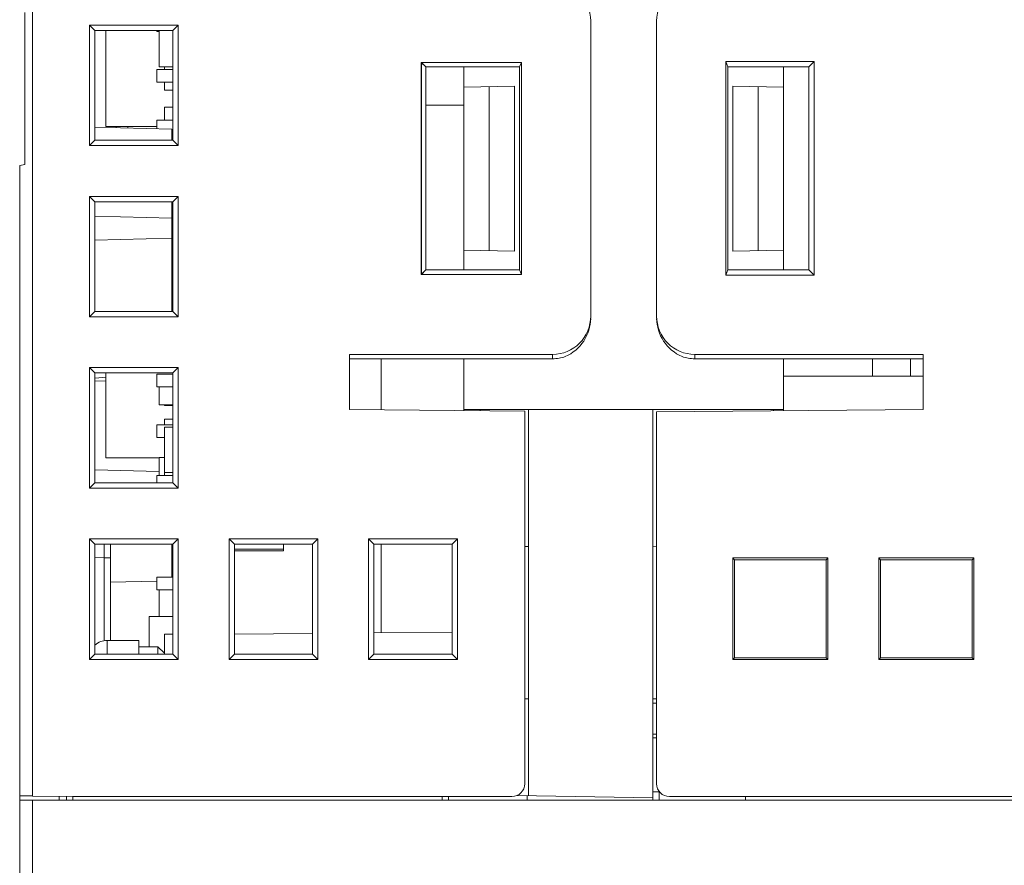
# Model space of a CAD drawing. Header units: millimetres. Extents: x -371 to 373, y -280 to 256.
# Tile 6 of 103: x -328 to -289, y -190 to -156. Entities that reach past the tile are written whole.
import ezdxf

# ---------------------------------------------------------------- set-up
doc = ezdxf.new("R2010")
doc.units = ezdxf.units.MM
doc.header["$MEASUREMENT"] = 0
doc.layers.add('layer 1', color=7, linetype='Continuous')

msp = doc.modelspace()

# ---------------------------------------------------------------- linework, layer by layer
at = {"layer": 'layer 1', "lineweight": 9}
for points in [[(-327.0582, -186.9752), (-327.0582, -186.9752), (-327.0582, -112.032), (-327.0582, -112.032)], [(-327.3582, -156.0849), (-327.3582, -156.0849), (-327.3582, -162.0849), (-327.3582, -162.0849)], [(-324.8082, -156.5849), (-324.8082, -156.5849), (-321.3082, -156.5849), (-321.3082, -156.5849)], [(-324.598, -156.7951), (-324.598, -156.7951), (-324.8082, -156.5849), (-324.8082, -156.5849)], [(-324.8082, -161.3349), (-324.8082, -161.3349), (-324.8082, -156.5849), (-324.8082, -156.5849)], [(-321.5184, -156.7951), (-321.5184, -156.7951), (-321.3082, -156.5849), (-321.3082, -156.5849)], [(-321.3082, -156.5849), (-321.3082, -156.5849), (-321.3082, -161.3349), (-321.3082, -161.3349)], [(-305.0582, -156.4156), (-305.0582, -156.4156), (-305.0582, -168.0542), (-305.0582, -168.0542)], [(-302.4582, -156.4156), (-302.4582, -156.4156), (-302.4582, -168.0542), (-302.4582, -168.0542)], [(-324.598, -156.7951), (-324.598, -156.7951), (-321.5184, -156.7951), (-321.5184, -156.7951)], [(-324.598, -161.1247), (-324.598, -161.1247), (-324.598, -156.7951), (-324.598, -156.7951)], [(-324.1579, -160.5849), (-324.1579, -160.5849), (-324.1579, -156.7951), (-324.1579, -156.7951)], [(-322.1582, -156.7951), (-322.1582, -156.7951), (-322.1582, -156.8349), (-322.1582, -156.8349)], [(-322.0579, -156.8349), (-322.0579, -156.8349), (-322.1582, -156.8349), (-322.1582, -156.8349)], [(-322.0579, -158.2349), (-322.0579, -158.2349), (-322.0579, -156.7951), (-322.0579, -156.7951)], [(-321.5184, -156.7951), (-321.5184, -156.7951), (-321.5184, -161.1247), (-321.5184, -161.1247)], [(-321.5184, -158.2349), (-321.5184, -158.2349), (-322.0579, -158.2349), (-322.0579, -158.2349)], [(-321.8579, -158.3349), (-321.8579, -158.3349), (-321.8579, -158.2349), (-321.8579, -158.2349)], [(-311.7338, -158.06), (-311.7338, -158.06), (-307.7883, -158.06), (-307.7883, -158.06)], [(-311.5589, -158.2349), (-311.5589, -158.2349), (-311.7338, -158.06), (-311.7338, -158.06)], [(-311.7338, -166.4099), (-311.7338, -166.4099), (-311.7338, -158.06), (-311.7338, -158.06)], [(-311.5544, -158.2349), (-311.5544, -158.2349), (-311.7293, -158.06), (-311.7293, -158.06)], [(-311.7293, -166.4099), (-311.7293, -166.4099), (-311.7293, -158.06), (-311.7293, -158.06)], [(-311.5589, -158.2349), (-311.5589, -158.2349), (-307.8582, -158.2349), (-307.8582, -158.2349)], [(-311.5589, -166.2349), (-311.5589, -166.2349), (-311.5589, -158.2349), (-311.5589, -158.2349)], [(-311.5544, -166.2349), (-311.5544, -166.2349), (-311.5544, -158.2349), (-311.5544, -158.2349)], [(-310.0582, -166.2349), (-310.0582, -166.2349), (-310.0582, -158.2349), (-310.0582, -158.2349)], [(-307.8582, -158.2349), (-307.8582, -158.2349), (-307.7883, -158.06), (-307.7883, -158.06)], [(-307.8582, -158.2349), (-307.8582, -158.2349), (-307.8582, -166.2349), (-307.8582, -166.2349)], [(-307.7883, -158.06), (-307.7883, -158.06), (-307.7883, -166.4099), (-307.7883, -166.4099)], [(-299.728, -158.0247), (-299.728, -158.0247), (-296.248, -158.0247), (-296.248, -158.0247)], [(-299.6582, -158.2349), (-299.6582, -158.2349), (-299.728, -158.0247), (-299.728, -158.0247)], [(-299.728, -166.4451), (-299.728, -166.4451), (-299.728, -158.0247), (-299.728, -158.0247)], [(-299.6582, -158.2349), (-299.6582, -158.2349), (-296.4582, -158.2349), (-296.4582, -158.2349)], [(-299.6582, -166.2349), (-299.6582, -166.2349), (-299.6582, -158.2349), (-299.6582, -158.2349)], [(-297.4582, -166.2349), (-297.4582, -166.2349), (-297.4582, -158.2349), (-297.4582, -158.2349)], [(-296.4582, -158.2349), (-296.4582, -158.2349), (-296.248, -158.0247), (-296.248, -158.0247)], [(-296.4582, -166.2349), (-296.4582, -166.2349), (-296.4582, -158.2349), (-296.4582, -158.2349)], [(-296.248, -158.0247), (-296.248, -158.0247), (-296.248, -166.4451), (-296.248, -166.4451)], [(-321.5184, -158.3349), (-321.5184, -158.3349), (-322.1582, -158.3349), (-322.1582, -158.3349)], [(-322.1582, -158.3349), (-322.1582, -158.3349), (-322.1582, -158.8349), (-322.1582, -158.8349)], [(-321.5184, -158.8349), (-321.5184, -158.8349), (-322.1582, -158.8349), (-322.1582, -158.8349)], [(-321.8579, -159.1449), (-321.8579, -159.1449), (-321.8579, -158.8349), (-321.8579, -158.8349)], [(-310.0582, -159.0248), (-310.0582, -159.0248), (-308.0582, -158.9899), (-308.0582, -158.9899)], [(-309.0582, -159.0074), (-309.0582, -159.0074), (-309.0582, -165.4725), (-309.0582, -165.4725)], [(-308.0582, -165.4899), (-308.0582, -165.4899), (-308.0582, -158.9899), (-308.0582, -158.9899)], [(-299.4582, -158.9899), (-299.4582, -158.9899), (-297.4582, -159.0248), (-297.4582, -159.0248)], [(-299.4582, -158.9899), (-299.4582, -158.9899), (-299.4582, -165.4899), (-299.4582, -165.4899)], [(-298.4582, -165.4725), (-298.4582, -165.4725), (-298.4582, -159.0074), (-298.4582, -159.0074)], [(-321.5184, -159.1449), (-321.5184, -159.1449), (-321.8579, -159.1449), (-321.8579, -159.1449)], [(-321.5184, -159.8249), (-321.5184, -159.8249), (-321.8579, -159.8249), (-321.8579, -159.8249)], [(-321.8579, -160.3349), (-321.8579, -160.3349), (-321.8579, -159.8249), (-321.8579, -159.8249)], [(-311.5544, -159.735), (-311.5544, -159.735), (-310.0582, -159.735), (-310.0582, -159.735)], [(-321.5582, -160.6897), (-321.5582, -160.6897), (-324.598, -160.6101), (-324.598, -160.6101)], [(-322.1582, -160.5849), (-322.1582, -160.5849), (-324.1579, -160.5849), (-324.1579, -160.5849)], [(-323.7582, -160.5849), (-323.7582, -160.5849), (-323.7582, -160.6321), (-323.7582, -160.6321)], [(-323.3003, -160.6441), (-323.3003, -160.6441), (-323.3003, -160.5849), (-323.3003, -160.5849)], [(-321.5184, -160.3349), (-321.5184, -160.3349), (-322.1582, -160.3349), (-322.1582, -160.3349)], [(-322.1582, -160.3349), (-322.1582, -160.3349), (-322.1582, -160.674), (-322.1582, -160.674)], [(-321.5582, -160.6897), (-321.5582, -160.6897), (-321.5582, -161.1247), (-321.5582, -161.1247)], [(-321.5184, -160.8349), (-321.5184, -160.8349), (-321.5582, -160.8349), (-321.5582, -160.8349)], [(-324.598, -161.1247), (-324.598, -161.1247), (-324.8082, -161.3349), (-324.8082, -161.3349)], [(-321.3082, -161.3349), (-321.3082, -161.3349), (-324.8082, -161.3349), (-324.8082, -161.3349)], [(-321.5184, -161.1247), (-321.5184, -161.1247), (-324.598, -161.1247), (-324.598, -161.1247)], [(-321.5184, -161.1247), (-321.5184, -161.1247), (-321.3082, -161.3349), (-321.3082, -161.3349)], [(-327.5582, -162.1202), (-327.5582, -162.1202), (-327.3582, -162.0849), (-327.3582, -162.0849)], [(-327.5582, -205.8778), (-327.5582, -205.8778), (-327.5582, -162.1202), (-327.5582, -162.1202)], [(-324.8082, -163.3349), (-324.8082, -163.3349), (-321.3082, -163.3349), (-321.3082, -163.3349)], [(-324.598, -163.5451), (-324.598, -163.5451), (-324.8082, -163.3349), (-324.8082, -163.3349)], [(-324.8082, -168.0849), (-324.8082, -168.0849), (-324.8082, -163.3349), (-324.8082, -163.3349)], [(-321.5184, -163.5451), (-321.5184, -163.5451), (-321.3082, -163.3349), (-321.3082, -163.3349)], [(-321.3082, -163.3349), (-321.3082, -163.3349), (-321.3082, -168.0849), (-321.3082, -168.0849)], [(-324.598, -163.5451), (-324.598, -163.5451), (-321.5184, -163.5451), (-321.5184, -163.5451)], [(-324.598, -167.8747), (-324.598, -167.8747), (-324.598, -163.5451), (-324.598, -163.5451)], [(-321.5582, -167.8747), (-321.5582, -167.8747), (-321.5582, -163.5451), (-321.5582, -163.5451)], [(-321.5184, -163.5451), (-321.5184, -163.5451), (-321.5184, -167.8747), (-321.5184, -167.8747)], [(-324.598, -164.1101), (-324.598, -164.1101), (-321.5582, -164.1897), (-321.5582, -164.1897)], [(-321.5184, -164.2149), (-321.5184, -164.2149), (-321.5582, -164.2149), (-321.5582, -164.2149)], [(-321.5184, -164.3349), (-321.5184, -164.3349), (-321.5582, -164.3349), (-321.5582, -164.3349)], [(-321.5184, -164.8349), (-321.5184, -164.8349), (-321.5582, -164.8349), (-321.5582, -164.8349)], [(-324.598, -165.0598), (-324.598, -165.0598), (-321.5582, -164.9802), (-321.5582, -164.9802)], [(-321.5184, -165.0449), (-321.5184, -165.0449), (-321.5582, -165.0449), (-321.5582, -165.0449)], [(-310.0582, -165.455), (-310.0582, -165.455), (-308.0582, -165.4899), (-308.0582, -165.4899)], [(-299.4582, -165.4899), (-299.4582, -165.4899), (-297.4582, -165.455), (-297.4582, -165.455)], [(-321.5184, -165.9849), (-321.5184, -165.9849), (-321.5582, -165.9849), (-321.5582, -165.9849)], [(-321.5184, -166.3349), (-321.5184, -166.3349), (-321.5582, -166.3349), (-321.5582, -166.3349)], [(-311.5589, -166.2349), (-311.5589, -166.2349), (-311.7338, -166.4099), (-311.7338, -166.4099)], [(-307.7883, -166.4099), (-307.7883, -166.4099), (-311.7338, -166.4099), (-311.7338, -166.4099)], [(-311.5544, -166.2349), (-311.5544, -166.2349), (-311.7293, -166.4099), (-311.7293, -166.4099)], [(-307.8582, -166.2349), (-307.8582, -166.2349), (-311.5589, -166.2349), (-311.5589, -166.2349)], [(-307.8582, -166.2349), (-307.8582, -166.2349), (-307.7883, -166.4099), (-307.7883, -166.4099)], [(-299.6582, -166.2349), (-299.6582, -166.2349), (-299.728, -166.4451), (-299.728, -166.4451)], [(-296.248, -166.4451), (-296.248, -166.4451), (-299.728, -166.4451), (-299.728, -166.4451)], [(-296.4582, -166.2349), (-296.4582, -166.2349), (-299.6582, -166.2349), (-299.6582, -166.2349)], [(-296.4582, -166.2349), (-296.4582, -166.2349), (-296.248, -166.4451), (-296.248, -166.4451)], [(-321.5184, -166.8349), (-321.5184, -166.8349), (-321.5582, -166.8349), (-321.5582, -166.8349)], [(-321.5184, -167.0549), (-321.5184, -167.0549), (-321.5582, -167.0549), (-321.5582, -167.0549)], [(-324.598, -167.8747), (-324.598, -167.8747), (-324.8082, -168.0849), (-324.8082, -168.0849)], [(-321.5184, -167.8747), (-321.5184, -167.8747), (-324.598, -167.8747), (-324.598, -167.8747)], [(-321.5184, -167.8747), (-321.5184, -167.8747), (-321.3082, -168.0849), (-321.3082, -168.0849)], [(-321.3082, -168.0849), (-321.3082, -168.0849), (-324.8082, -168.0849), (-324.8082, -168.0849)], [(-306.0582, -169.6488), (-305.4589, -169.3837), (-305.0582, -168.7798), (-305.0582, -168.1417)], [(-302.4582, -168.1417), (-302.4582, -168.7798), (-302.0575, -169.3837), (-301.4582, -169.6488)], [(-306.5582, -169.56), (-306.5582, -169.56), (-314.5582, -169.56), (-314.5582, -169.56)], [(-314.5582, -171.7393), (-314.5582, -171.7393), (-314.5582, -169.56), (-314.5582, -169.56)], [(-306.5582, -169.7349), (-306.5582, -169.7349), (-314.5582, -169.7349), (-314.5582, -169.7349)], [(-313.3082, -171.7502), (-313.3082, -171.7502), (-313.3082, -169.7349), (-313.3082, -169.7349)], [(-310.0582, -171.7786), (-310.0582, -171.7786), (-310.0582, -169.7349), (-310.0582, -169.7349)], [(-306.5582, -169.56), (-306.5582, -169.56), (-306.5582, -169.7349), (-306.5582, -169.7349)], [(-306.5582, -169.7349), (-306.3879, -169.7349), (-306.2188, -169.7058), (-306.0582, -169.6488)], [(-301.4582, -169.6488), (-301.2976, -169.7058), (-301.1285, -169.7349), (-300.9582, -169.7349)], [(-291.9582, -169.56), (-291.9582, -169.56), (-300.9582, -169.56), (-300.9582, -169.56)], [(-300.9582, -169.7349), (-300.9582, -169.7349), (-300.9582, -169.56), (-300.9582, -169.56)], [(-291.9582, -169.7349), (-291.9582, -169.7349), (-300.9582, -169.7349), (-300.9582, -169.7349)], [(-297.4582, -171.7786), (-297.4582, -171.7786), (-297.4582, -169.7349), (-297.4582, -169.7349)], [(-293.9582, -169.7349), (-293.9582, -169.7349), (-293.9582, -170.4149), (-293.9582, -170.4149)], [(-292.4582, -169.7349), (-292.4582, -169.7349), (-292.4582, -170.4149), (-292.4582, -170.4149)], [(-291.9582, -169.56), (-291.9582, -169.56), (-291.9582, -171.7306), (-291.9582, -171.7306)], [(-324.8082, -170.0849), (-324.8082, -170.0849), (-321.3082, -170.0849), (-321.3082, -170.0849)], [(-324.598, -170.2951), (-324.598, -170.2951), (-324.8082, -170.0849), (-324.8082, -170.0849)], [(-324.8082, -174.8349), (-324.8082, -174.8349), (-324.8082, -170.0849), (-324.8082, -170.0849)], [(-324.598, -170.2951), (-324.598, -170.2951), (-321.5184, -170.2951), (-321.5184, -170.2951)], [(-324.598, -174.6247), (-324.598, -174.6247), (-324.598, -170.2951), (-324.598, -170.2951)], [(-324.1579, -173.6349), (-324.1579, -173.6349), (-324.1579, -170.2951), (-324.1579, -170.2951)], [(-321.5184, -170.2951), (-321.5184, -170.2951), (-321.3082, -170.0849), (-321.3082, -170.0849)], [(-321.5184, -170.2951), (-321.5184, -170.2951), (-321.5184, -174.6247), (-321.5184, -174.6247)], [(-321.3082, -170.0849), (-321.3082, -170.0849), (-321.3082, -174.8349), (-321.3082, -174.8349)], [(-324.1579, -170.6216), (-324.1579, -170.6216), (-324.598, -170.6101), (-324.598, -170.6101)], [(-324.1579, -170.4624), (-324.1579, -170.4624), (-324.5801, -170.4994), (-324.5801, -170.4994)], [(-321.5184, -170.3349), (-321.5184, -170.3349), (-322.1582, -170.3349), (-322.1582, -170.3349)], [(-322.1582, -170.3349), (-322.1582, -170.3349), (-322.1582, -170.8349), (-322.1582, -170.8349)], [(-297.4582, -170.4149), (-297.4582, -170.4149), (-291.9582, -170.4149), (-291.9582, -170.4149)], [(-321.5184, -170.8349), (-321.5184, -170.8349), (-322.1582, -170.8349), (-322.1582, -170.8349)], [(-322.0579, -171.5549), (-322.0579, -171.5549), (-322.0579, -170.8349), (-322.0579, -170.8349)], [(-321.5184, -171.5549), (-321.5184, -171.5549), (-322.0579, -171.5549), (-322.0579, -171.5549)], [(-321.8579, -171.5749), (-321.8579, -171.5749), (-321.8579, -171.5549), (-321.8579, -171.5549)], [(-321.5184, -171.5749), (-321.5184, -171.5749), (-321.8579, -171.5749), (-321.8579, -171.5749)], [(-307.6582, -171.7995), (-307.6582, -171.7995), (-314.5582, -171.7393), (-314.5582, -171.7393)], [(-309.4253, -171.7349), (-309.4253, -171.7349), (-310.0582, -171.7349), (-310.0582, -171.7349)], [(-309.4179, -171.7349), (-309.4179, -171.7349), (-297.4582, -171.7349), (-297.4582, -171.7349)], [(-309.4179, -171.7842), (-309.4179, -171.7842), (-309.4179, -171.7349), (-309.4179, -171.7349)], [(-307.6582, -171.7995), (-307.6582, -171.7995), (-307.6582, -186.4849), (-307.6582, -186.4849)], [(-307.5082, -186.9485), (-307.5082, -186.9485), (-307.5082, -171.7349), (-307.5082, -171.7349)], [(-302.6082, -187.1349), (-302.6082, -187.1349), (-302.6082, -171.7349), (-302.6082, -171.7349)], [(-291.9582, -171.7306), (-291.9582, -171.7306), (-302.4582, -171.8222), (-302.4582, -171.8222)], [(-302.4582, -171.8222), (-302.4582, -171.8222), (-302.4582, -186.4849), (-302.4582, -186.4849)], [(-297.8581, -171.7349), (-297.8581, -171.7349), (-297.8581, -171.7821), (-297.8581, -171.7821)], [(-321.5184, -172.1149), (-321.5184, -172.1149), (-321.8579, -172.1149), (-321.8579, -172.1149)], [(-321.8579, -172.3349), (-321.8579, -172.3349), (-321.8579, -172.1149), (-321.8579, -172.1149)], [(-321.5184, -172.3349), (-321.5184, -172.3349), (-322.1582, -172.3349), (-322.1582, -172.3349)], [(-322.1582, -172.3349), (-322.1582, -172.3349), (-322.1582, -172.8349), (-322.1582, -172.8349)], [(-321.5184, -172.4349), (-321.5184, -172.4349), (-321.8579, -172.4349), (-321.8579, -172.4349)], [(-321.8579, -174.3349), (-321.8579, -174.3349), (-321.8579, -172.4349), (-321.8579, -172.4349)], [(-321.8579, -172.8349), (-321.8579, -172.8349), (-322.1582, -172.8349), (-322.1582, -172.8349)], [(-322.0579, -173.6349), (-322.0579, -173.6349), (-324.1579, -173.6349), (-324.1579, -173.6349)], [(-321.8579, -173.6249), (-321.8579, -173.6249), (-322.0579, -173.6249), (-322.0579, -173.6249)], [(-322.0579, -174.3349), (-322.0579, -174.3349), (-322.0579, -173.6249), (-322.0579, -173.6249)], [(-324.598, -174.1101), (-324.598, -174.1101), (-322.0579, -174.1766), (-322.0579, -174.1766)], [(-321.5184, -174.3349), (-321.5184, -174.3349), (-322.1582, -174.3349), (-322.1582, -174.3349)], [(-322.1582, -174.3349), (-322.1582, -174.3349), (-322.1582, -174.6247), (-322.1582, -174.6247)], [(-321.5184, -174.2149), (-321.5184, -174.2149), (-321.8579, -174.2149), (-321.8579, -174.2149)], [(-324.598, -174.6247), (-324.598, -174.6247), (-324.8082, -174.8349), (-324.8082, -174.8349)], [(-321.3082, -174.8349), (-321.3082, -174.8349), (-324.8082, -174.8349), (-324.8082, -174.8349)], [(-321.5184, -174.6247), (-321.5184, -174.6247), (-324.598, -174.6247), (-324.598, -174.6247)], [(-321.5184, -174.6247), (-321.5184, -174.6247), (-321.3082, -174.8349), (-321.3082, -174.8349)], [(-324.8082, -176.8349), (-324.8082, -176.8349), (-321.3082, -176.8349), (-321.3082, -176.8349)], [(-324.598, -177.0451), (-324.598, -177.0451), (-324.8082, -176.8349), (-324.8082, -176.8349)], [(-324.8082, -181.5849), (-324.8082, -181.5849), (-324.8082, -176.8349), (-324.8082, -176.8349)], [(-321.5184, -177.0451), (-321.5184, -177.0451), (-321.3082, -176.8349), (-321.3082, -176.8349)], [(-321.3082, -176.8349), (-321.3082, -176.8349), (-321.3082, -181.5849), (-321.3082, -181.5849)], [(-319.3082, -176.8349), (-319.3082, -176.8349), (-315.8082, -176.8349), (-315.8082, -176.8349)], [(-319.098, -177.0451), (-319.098, -177.0451), (-319.3082, -176.8349), (-319.3082, -176.8349)], [(-319.3082, -181.5849), (-319.3082, -181.5849), (-319.3082, -176.8349), (-319.3082, -176.8349)], [(-316.0184, -177.0451), (-316.0184, -177.0451), (-315.8082, -176.8349), (-315.8082, -176.8349)], [(-315.8082, -176.8349), (-315.8082, -176.8349), (-315.8082, -181.5849), (-315.8082, -181.5849)], [(-313.8082, -176.8349), (-313.8082, -176.8349), (-310.3082, -176.8349), (-310.3082, -176.8349)], [(-313.598, -177.0451), (-313.598, -177.0451), (-313.8082, -176.8349), (-313.8082, -176.8349)], [(-313.8082, -181.5849), (-313.8082, -181.5849), (-313.8082, -176.8349), (-313.8082, -176.8349)], [(-310.5184, -177.0451), (-310.5184, -177.0451), (-310.3082, -176.8349), (-310.3082, -176.8349)], [(-310.3082, -176.8349), (-310.3082, -176.8349), (-310.3082, -181.5849), (-310.3082, -181.5849)], [(-324.598, -177.0451), (-324.598, -177.0451), (-321.5184, -177.0451), (-321.5184, -177.0451)], [(-324.598, -181.3747), (-324.598, -181.3747), (-324.598, -177.0451), (-324.598, -177.0451)], [(-324.2332, -177.0451), (-324.2332, -177.0451), (-324.2332, -180.8349), (-324.2332, -180.8349)], [(-323.9832, -177.0385), (-323.9832, -177.0385), (-323.9832, -180.8349), (-323.9832, -180.8349)], [(-321.5582, -177.0451), (-321.5582, -177.0451), (-321.5582, -178.3349), (-321.5582, -178.3349)], [(-321.5184, -177.0451), (-321.5184, -177.0451), (-321.5184, -181.3747), (-321.5184, -181.3747)], [(-319.098, -177.0451), (-319.098, -177.0451), (-316.0184, -177.0451), (-316.0184, -177.0451)], [(-319.098, -181.3747), (-319.098, -181.3747), (-319.098, -177.0451), (-319.098, -177.0451)], [(-319.098, -177.2349), (-319.098, -177.2349), (-317.1582, -177.2349), (-317.1582, -177.2349)], [(-319.098, -177.3049), (-319.098, -177.3049), (-317.1582, -177.3049), (-317.1582, -177.3049)], [(-317.1582, -177.3049), (-317.1582, -177.3049), (-317.1582, -177.0451), (-317.1582, -177.0451)], [(-316.0184, -177.0451), (-316.0184, -177.0451), (-316.0184, -181.3747), (-316.0184, -181.3747)], [(-313.598, -177.0451), (-313.598, -177.0451), (-310.5184, -177.0451), (-310.5184, -177.0451)], [(-313.598, -181.3747), (-313.598, -181.3747), (-313.598, -177.0451), (-313.598, -177.0451)], [(-313.3082, -180.5321), (-313.3082, -180.5321), (-313.3082, -177.0451), (-313.3082, -177.0451)], [(-310.5184, -177.0451), (-310.5184, -177.0451), (-310.5184, -181.3747), (-310.5184, -181.3747)], [(-307.5082, -177.1375), (-307.5082, -177.1375), (-307.6582, -177.1349), (-307.6582, -177.1349)], [(-302.4582, -177.1349), (-302.4582, -177.1349), (-302.6082, -177.1402), (-302.6082, -177.1402)], [(-324.598, -177.567), (-324.598, -177.567), (-324.2332, -177.5729), (-324.2332, -177.5729)], [(-321.5184, -177.6849), (-321.5184, -177.6849), (-321.5582, -177.6849), (-321.5582, -177.6849)], [(-299.4582, -177.5849), (-299.4582, -177.5849), (-295.7082, -177.5849), (-295.7082, -177.5849)], [(-299.3879, -177.6552), (-299.3879, -177.6552), (-299.4582, -177.5849), (-299.4582, -177.5849)], [(-299.4582, -181.5849), (-299.4582, -181.5849), (-299.4582, -177.5849), (-299.4582, -177.5849)], [(-299.3879, -177.6552), (-299.3879, -177.6552), (-295.7785, -177.6552), (-295.7785, -177.6552)], [(-299.3879, -181.5147), (-299.3879, -181.5147), (-299.3879, -177.6552), (-299.3879, -177.6552)], [(-295.7785, -177.6552), (-295.7785, -177.6552), (-295.7082, -177.5849), (-295.7082, -177.5849)], [(-295.7785, -177.6552), (-295.7785, -177.6552), (-295.7785, -181.5147), (-295.7785, -181.5147)], [(-295.7082, -177.5849), (-295.7082, -177.5849), (-295.7082, -181.5849), (-295.7082, -181.5849)], [(-293.7082, -177.5849), (-293.7082, -177.5849), (-289.9582, -177.5849), (-289.9582, -177.5849)], [(-293.6379, -177.6552), (-293.6379, -177.6552), (-293.7082, -177.5849), (-293.7082, -177.5849)], [(-293.7082, -181.5849), (-293.7082, -181.5849), (-293.7082, -177.5849), (-293.7082, -177.5849)], [(-293.6379, -177.6552), (-293.6379, -177.6552), (-290.0285, -177.6552), (-290.0285, -177.6552)], [(-293.6379, -181.5147), (-293.6379, -181.5147), (-293.6379, -177.6552), (-293.6379, -177.6552)], [(-290.0285, -177.6552), (-290.0285, -177.6552), (-289.9582, -177.5849), (-289.9582, -177.5849)], [(-290.0285, -177.6552), (-290.0285, -177.6552), (-290.0285, -181.5147), (-290.0285, -181.5147)], [(-289.9582, -177.5849), (-289.9582, -177.5849), (-289.9582, -181.5849), (-289.9582, -181.5849)], [(-321.5184, -178.3349), (-321.5184, -178.3349), (-322.1582, -178.3349), (-322.1582, -178.3349)], [(-322.1582, -178.3349), (-322.1582, -178.3349), (-322.1582, -178.8349), (-322.1582, -178.8349)], [(-322.154, -178.4958), (-322.154, -178.4958), (-323.9832, -178.5437), (-323.9832, -178.5437)], [(-321.5184, -178.8349), (-321.5184, -178.8349), (-322.1582, -178.8349), (-322.1582, -178.8349)], [(-322.0579, -179.8949), (-322.0579, -179.8949), (-322.0579, -178.8349), (-322.0579, -178.8349)], [(-321.5184, -179.8949), (-321.5184, -179.8949), (-322.4579, -179.8949), (-322.4579, -179.8949)], [(-322.4579, -181.0849), (-322.4579, -181.0849), (-322.4579, -179.8949), (-322.4579, -179.8949)], [(-321.8582, -180.5849), (-321.8582, -180.5849), (-321.5184, -180.5849), (-321.5184, -180.5849)], [(-321.8582, -180.5849), (-321.8582, -180.5849), (-321.8582, -181.3747), (-321.8582, -181.3747)], [(-319.098, -180.5827), (-319.098, -180.5827), (-316.0184, -180.5558), (-316.0184, -180.5558)], [(-313.598, -180.5347), (-313.598, -180.5347), (-310.5184, -180.5078), (-310.5184, -180.5078)], [(-324.1082, -180.8349), (-324.2889, -180.8349), (-324.4635, -180.9002), (-324.6, -181.0187)], [(-322.8582, -180.8349), (-322.8582, -180.8349), (-324.1082, -180.8349), (-324.1082, -180.8349)], [(-324.1082, -181.3747), (-324.1082, -181.3747), (-324.1082, -180.8349), (-324.1082, -180.8349)], [(-322.8582, -181.3747), (-322.8582, -181.3747), (-322.8582, -180.8349), (-322.8582, -180.8349)], [(-322.8582, -181.0849), (-322.8582, -181.0849), (-322.1082, -181.0849), (-322.1082, -181.0849)], [(-321.8582, -181.3349), (-321.8582, -181.3349), (-322.1082, -181.0849), (-322.1082, -181.0849)], [(-322.1082, -181.0849), (-322.1082, -181.0849), (-322.1082, -181.3747), (-322.1082, -181.3747)], [(-324.598, -181.3747), (-324.598, -181.3747), (-324.8082, -181.5849), (-324.8082, -181.5849)], [(-321.5184, -181.3747), (-321.5184, -181.3747), (-324.598, -181.3747), (-324.598, -181.3747)], [(-321.8582, -181.2949), (-321.8582, -181.2949), (-321.8982, -181.2949), (-321.8982, -181.2949)], [(-321.5184, -181.3747), (-321.5184, -181.3747), (-321.3082, -181.5849), (-321.3082, -181.5849)], [(-319.098, -181.3747), (-319.098, -181.3747), (-319.3082, -181.5849), (-319.3082, -181.5849)], [(-316.0184, -181.3747), (-316.0184, -181.3747), (-319.098, -181.3747), (-319.098, -181.3747)], [(-316.0184, -181.3747), (-316.0184, -181.3747), (-315.8082, -181.5849), (-315.8082, -181.5849)], [(-313.598, -181.3747), (-313.598, -181.3747), (-313.8082, -181.5849), (-313.8082, -181.5849)], [(-310.5184, -181.3747), (-310.5184, -181.3747), (-313.598, -181.3747), (-313.598, -181.3747)], [(-310.5184, -181.3747), (-310.5184, -181.3747), (-310.3082, -181.5849), (-310.3082, -181.5849)], [(-299.4582, -181.5849), (-299.4582, -181.5849), (-299.3879, -181.5147), (-299.3879, -181.5147)], [(-295.7785, -181.5147), (-295.7785, -181.5147), (-299.3879, -181.5147), (-299.3879, -181.5147)], [(-295.7082, -181.5849), (-295.7082, -181.5849), (-295.7785, -181.5147), (-295.7785, -181.5147)], [(-293.7082, -181.5849), (-293.7082, -181.5849), (-293.6379, -181.5147), (-293.6379, -181.5147)], [(-290.0285, -181.5147), (-290.0285, -181.5147), (-293.6379, -181.5147), (-293.6379, -181.5147)], [(-289.9582, -181.5849), (-289.9582, -181.5849), (-290.0285, -181.5147), (-290.0285, -181.5147)], [(-321.3082, -181.5849), (-321.3082, -181.5849), (-324.8082, -181.5849), (-324.8082, -181.5849)], [(-315.8082, -181.5849), (-315.8082, -181.5849), (-319.3082, -181.5849), (-319.3082, -181.5849)], [(-310.3082, -181.5849), (-310.3082, -181.5849), (-313.8082, -181.5849), (-313.8082, -181.5849)], [(-299.4582, -181.5849), (-299.4582, -181.5849), (-295.7082, -181.5849), (-295.7082, -181.5849)], [(-293.7082, -181.5849), (-293.7082, -181.5849), (-289.9582, -181.5849), (-289.9582, -181.5849)], [(-307.6582, -183.1349), (-307.6582, -183.1349), (-307.5082, -183.1323), (-307.5082, -183.1323)], [(-302.6082, -183.1297), (-302.6082, -183.1297), (-302.4582, -183.1349), (-302.4582, -183.1349)], [(-302.4612, -183.3067), (-302.4612, -183.3067), (-302.6082, -183.3041), (-302.6082, -183.3041)], [(-302.4582, -184.5224), (-302.4582, -184.5224), (-302.6082, -184.5237), (-302.6082, -184.5237)], [(-302.6082, -184.6706), (-302.5582, -184.6703), (-302.5082, -184.67), (-302.4582, -184.6696)], [(-327.5582, -186.9528), (-327.5582, -186.9528), (-327.0582, -186.9615), (-327.0582, -186.9615)], [(-327.0582, -186.9752), (-327.0582, -186.9752), (-325.4832, -186.9801), (-325.4832, -186.9801)], [(-326.0082, -187.1349), (-326.0082, -187.1349), (-326.0055, -186.9785), (-326.0055, -186.9785)], [(-325.7148, -186.9849), (-325.7148, -186.9849), (-325.7148, -187.1349), (-325.7148, -187.1349)], [(-325.4832, -186.9801), (-325.4832, -186.9801), (-308.1582, -186.9849), (-308.1582, -186.9849)], [(-325.466, -187.1349), (-325.466, -187.1349), (-325.466, -186.9849), (-325.466, -186.9849)], [(-310.9082, -187.1349), (-310.9082, -187.1349), (-310.9082, -186.9849), (-310.9082, -186.9849)], [(-310.6582, -187.1349), (-310.6582, -187.1349), (-310.6582, -186.9849), (-310.6582, -186.9849)], [(-307.9571, -186.9407), (-307.9571, -186.9407), (-302.6082, -187.0341), (-302.6082, -187.0341)], [(-307.5582, -186.9477), (-307.5582, -186.9477), (-307.5582, -187.1349), (-307.5582, -187.1349)], [(-302.3409, -186.7949), (-302.3409, -186.7949), (-302.6082, -186.7949), (-302.6082, -186.7949)], [(-302.3582, -187.1349), (-302.3582, -187.1349), (-302.3582, -186.7949), (-302.3582, -186.7949)], [(-249.4015, -186.9849), (-249.4015, -186.9849), (-301.9582, -186.9849), (-301.9582, -186.9849)], [(-298.9582, -186.9849), (-298.9582, -186.9849), (-298.9582, -187.1349), (-298.9582, -187.1349)], [(-247.5582, -187.1349), (-247.5582, -187.1349), (-327.5582, -187.1349), (-327.5582, -187.1349)], [(-327.0582, -205.8953), (-327.0582, -205.8953), (-327.0582, -187.1349), (-327.0582, -187.1349)]]:
    msp.add_open_spline(points, degree=3, dxfattribs=at)
for points, knots in [([(-305.0582, -156.4156), (-305.0582, -156.0163), (-305.2162, -155.6333), (-305.4975, -155.3509), (-305.4975, -155.3509), (-305.7788, -155.0685), (-306.1604, -154.9099), (-306.5582, -154.9099)], [0, 0, 0, 0, 0.3333333, 0.3333333, 0.3333333, 0.3333333, 1, 1, 1, 1]), ([(-300.9582, -154.9099), (-301.356, -154.9099), (-301.7375, -155.0685), (-302.0188, -155.3509), (-302.0188, -155.3509), (-302.3002, -155.6333), (-302.4582, -156.0163), (-302.4582, -156.4156)], [0, 0, 0, 0, 0.3333333, 0.3333333, 0.3333333, 0.3333333, 1, 1, 1, 1]), ([(-306.5582, -169.56), (-306.1604, -169.56), (-305.7788, -169.4013), (-305.4975, -169.1189), (-305.4975, -169.1189), (-305.2162, -168.8366), (-305.0582, -168.4536), (-305.0582, -168.0542)], [0, 0, 0, 0, 0.3333333, 0.3333333, 0.3333333, 0.3333333, 1, 1, 1, 1]), ([(-302.4582, -168.0542), (-302.4582, -168.4536), (-302.3002, -168.8366), (-302.0188, -169.1189), (-302.0188, -169.1189), (-301.7375, -169.4013), (-301.356, -169.56), (-300.9582, -169.56)], [0, 0, 0, 0, 0.3333333, 0.3333333, 0.3333333, 0.3333333, 1, 1, 1, 1]), ([(-324.2332, -177.5729), (-324.1987, -177.5734), (-324.1643, -177.5742), (-324.1297, -177.5751), (-324.1297, -177.5751), (-324.1031, -177.5758), (-324.0763, -177.5766), (-324.0502, -177.578), (-324.0502, -177.578), (-324.0406, -177.5785), (-324.0312, -177.579), (-324.0212, -177.5796), (-324.0212, -177.5796), (-324.014, -177.58), (-324.0065, -177.5804), (-324.0002, -177.5813), (-324.0002, -177.5813), (-323.9964, -177.5819), (-323.993, -177.5827), (-323.9875, -177.5831), (-323.9875, -177.5831), (-323.9855, -177.5832), (-323.9832, -177.5833), (-323.9832, -177.5849)], [0, 0, 0, 0, 0.1428571, 0.1428571, 0.1428571, 0.1428571, 0.2857143, 0.2857143, 0.2857143, 0.2857143, 0.4285714, 0.4285714, 0.4285714, 0.4285714, 0.5714286, 0.5714286, 0.5714286, 0.5714286, 0.7142857, 0.7142857, 0.7142857, 0.7142857, 1, 1, 1, 1]), ([(-308.1582, -186.9849), (-308.0256, -186.9849), (-307.8984, -186.9323), (-307.8046, -186.8385), (-307.8046, -186.8385), (-307.7109, -186.7447), (-307.6582, -186.6175), (-307.6582, -186.4849)], [0, 0, 0, 0, 0.3333333, 0.3333333, 0.3333333, 0.3333333, 1, 1, 1, 1]), ([(-302.4582, -186.4849), (-302.4582, -186.6175), (-302.4055, -186.7447), (-302.3117, -186.8385), (-302.3117, -186.8385), (-302.218, -186.9323), (-302.0908, -186.9849), (-301.9582, -186.9849)], [0, 0, 0, 0, 0.3333333, 0.3333333, 0.3333333, 0.3333333, 1, 1, 1, 1])]:
    msp.add_open_spline(points, degree=3, knots=knots, dxfattribs=at)

doc.saveas('drawing.dxf')
